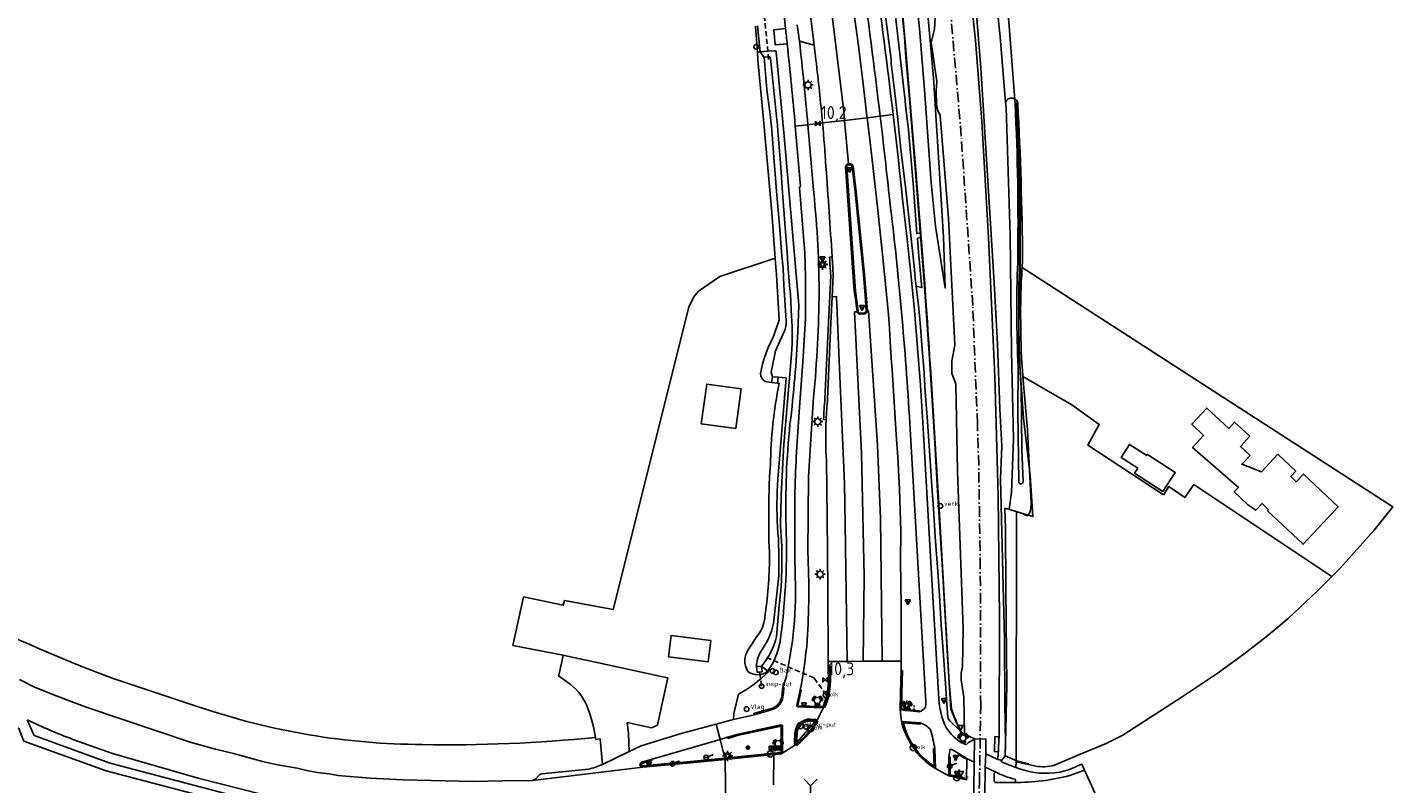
# Model space of a CAD drawing. Extents: x 165936 to 168490, y 440742 to 446306.
# Tile 28 of 78: x 168081 to 168345, y 442019 to 442165. Entities that reach past the tile are written whole.
import ezdxf

# ---------------------------------------------------------------- set-up
doc = ezdxf.new("R2010")
doc.units = 0
doc.header["$LTSCALE"] = 4
for name, pattern in [('SCHRIKH', [100, 100, 0]), ('SPOOR', [0.8, 0.5, -0.15, 0, -0.15]), ('STIPPELFIJN', [0.375, 0.25, -0.125])]:
    doc.linetypes.add(name, pattern=pattern)
doc.layers.get('0').update_dxf_attribs({"linetype": 'CONTINUOUS'})
for name, color, linetype in [('G_BTD', 3, 'CONTINUOUS'), ('G_KWDUPM1', 11, 'ByLayer'), ('G_OTD', 32, 'CONTINUOUS'), ('G_OWG', 6, 'CONTINUOUS'), ('G_OWT', 6, 'CONTINUOUS'), ('G_WGD', 7, 'CONTINUOUS'), ('G_WGI', 1, 'CONTINUOUS'), ('G_WTD', 5, 'CONTINUOUS'), ('LKWDUP', 5, 'CONTINUOUS'), ('LSHD', 3, 'CONTINUOUS'), ('LSHDUP', 1, 'CONTINUOUS'), ('LSPR', 7, 'CONTINUOUS'), ('LWGI', 7, 'CONTINUOUS'), ('PPALHM', 10, 'CONTINUOUS'), ('PVGO', 102, 'CONTINUOUS')]:
    doc.layers.add(name, color=color, linetype=linetype)
for name, color, linetype, true_color in [('PBAK', 7, 'CONTINUOUS', 0xbd2877), ('PBRD', 7, 'CONTINUOUS', 0xbd2877), ('PPAL', 7, 'CONTINUOUS', 0xbd2877), ('PPUT', 7, 'CONTINUOUS', 0xbd2877)]:
    doc.layers.add(name, color=color, linetype=linetype, true_color=true_color)
doc.styles.add('ISO', font='ISO')
doc.styles.get("Standard").update_dxf_attribs({"font": 'ISO'})

# ---------------------------------------------------------------- blocks, each defined once
blk = doc.blocks.new('lichtmast')
at = {"color": 0}
for p, q in [((-0.6, 0), (-1, 0)), ((-0.71, 0.71), (-0.42, 0.42)), ((0, 0.6), (0, 1)), ((0.42, 0.42), (0.71, 0.71)), ((0.6, 0), (1, 0)), ((-0.42, -0.42), (-0.71, -0.71)), ((0, -0.6), (0, -1)), ((0.42, -0.42), (0.71, -0.71))]:
    blk.add_line(p, q, dxfattribs=at)
blk.add_circle((0, 0), 0.6, dxfattribs=at)
blk = doc.blocks.new('verkeersbord-pl')
at = {"linetype": 'Continuous'}
blk.add_circle((0, 0), 0.03, dxfattribs=at)
blk = doc.blocks.new('verkeersbord')
at = {"color": 0}
for p, q in [((0.5, 0.32), (-0.5, 0.32)), ((-0.5, 0.32), (0, -0.6)), ((0, -0.6), (0.5, 0.32))]:
    blk.add_line(p, q, dxfattribs=at)
blk = doc.blocks.new('drukknoppaal')
at = {"linetype": 'ByBlock', "lineweight": -2}
h = blk.add_hatch(color=0, dxfattribs=at)
h.dxf.hatch_style = 1
h.paths.add_polyline_path([(0.15, 0.8), (-0.15, 0.8), (-0.15, -0.1), (0, -0.1, -0.414214), (-0.1, 0, -1), (0.1, 0, -0.414214), (0, -0.1), (0.15, -0.1)])
h.paths.add_polyline_path([(-0.1, 0.3, -1), (0.1, 0.3, -1)], flags=16)
at = {"linetype": 'ByBlock', "lineweight": -2, "true_color": 0x681648}
h = blk.add_hatch(color=219, dxfattribs=at)
h.dxf.hatch_style = 1
h.paths.add_polyline_path([(0.1, 0, 1), (-0.1, 0, 1)])
at = {"color": 0, "linetype": 'ByBlock', "lineweight": -2}
blk.add_attdef('DRUKKNOPPAAL', (0.5, 0.35), '', height=0.5, dxfattribs=at)
blk = doc.blocks.new('verklikker')
at = {"color": 0}
blk.add_circle((0, 0), 0.45, dxfattribs=at)
at = {"color": 0, "style": 'ISO'}
blk.add_attdef('VERKLIKKER', (0.7, 0), '', height=0.9, dxfattribs=at)
blk = doc.blocks.new('strooikist')
at = {"color": 0}
blk.add_circle((0, 0), 0.45, dxfattribs=at)
at = {"color": 0, "style": 'ISO'}
blk.add_attdef('STROOIKIST', (0.7, 0), '', height=0.9, dxfattribs=at)
blk = doc.blocks.new('kolk')
at = {"color": 0}
blk.add_circle((0, 0), 0.6, dxfattribs=at)
at = {"color": 0, "linetype": 'Continuous', "style": 'ISO'}
blk.add_attdef('KOLK', (-0.04, -0.26), '', height=0.8, dxfattribs=at)
blk = doc.blocks.new('klok')
at = {"color": 0}
blk.add_circle((0, 0), 0.45, dxfattribs=at)
at = {"style": 'ISO'}
blk.add_attdef('KLOK', (0.7, 0), '', height=0.9, dxfattribs=at)
blk = doc.blocks.new('verkeerslicht')
at = {"color": 0, "linetype": 'Continuous'}
for p, q in [((-1, 0), (-0.6, 0)), ((-0.3, 0.52), (-0.5, 0.86)), ((0.3, 0.52), (0.5, 0.86)), ((0.6, 0), (1, 0)), ((-0.3, -0.52), (-0.5, -0.86)), ((0.3, -0.52), (0.5, -0.86))]:
    blk.add_line(p, q, dxfattribs=at)
at = {"color": 0}
blk.add_circle((0, 0), 0.6, dxfattribs=at)
at = {"color": 0, "linetype": 'Continuous'}
for radius, start, end in [(0.996, 119.9985, 179.9935), (0.897, 119.9989, 179.9928), (0.797, 119.9994, 179.9919), (0.697, 120, 179.9907), (0.697, 0.0093, 60), (0.797, 0.0081, 60.0006), (0.897, 0.0072, 60.0011), (0.996, 0.0065, 60.0015), (0.996, 240.0015, 299.9985), (0.897, 240.0011, 299.9989), (0.797, 240.0006, 299.9994), (0.697, 240, 300)]:
    blk.add_arc((0, 0), radius, start, end, dxfattribs=at)
blk = doc.blocks.new('kilometerpaal')
at = {"color": 0}
for p, q in [((-0.44, 0.44), (0.44, -0.44)), ((-0.44, -0.44), (-0.44, 0.44)), ((0.44, 0.44), (-0.44, -0.44)), ((0.44, -0.44), (0.44, 0.44))]:
    blk.add_line(p, q, dxfattribs=at)
at = {"color": 0, "style": 'ISO'}
blk.add_attdef('KILOMETERPAAL', (0.59, 0.87), '', height=2.5, dxfattribs=at)
blk = doc.blocks.new('vlaggenmast')
at = {"color": 0}
blk.add_circle((0, 0), 0.45, dxfattribs=at)
at = {"color": 0, "style": 'ISO'}
blk.add_attdef('VLAGGENMAST', (0.7, 0), '', height=0.9, dxfattribs=at)
blk = doc.blocks.new('verkeersteller')
at = {"color": 0}
blk.add_circle((0, 0), 0.45, dxfattribs=at)
blk = doc.blocks.new('aanduidingsbord')
at = {"color": 0}
for p, q in [((-0.81, -0.33), (0, 0)), ((-1.45, -0.5), (-1.01, -0.5))]:
    blk.add_line(p, q, dxfattribs=at)
blk.add_circle((-1.23, -0.5), 0.45, dxfattribs=at)
blk = doc.blocks.new('boom')
at = {"color": 0}
for radius in [0.315, 0.225, 0.135]:
    blk.add_circle((0, 0), radius, dxfattribs=at)
blk = doc.blocks.new('plaatsnaam')
at = {"color": 0}
blk.add_line((-0.69, 0), (0.69, 0), dxfattribs=at)
for points in [[(-1.05, 0.35), (1.05, 0.35), (1.05, -0.35), (-1.05, -0.35)], [(-0.99, 0.29), (0.99, 0.29), (0.99, -0.29), (-0.99, -0.29)]]:
    blk.add_lwpolyline(points, close=True, dxfattribs=at)
blk = doc.blocks.new('wegwijzer')
at = {"color": 0}
for q in [(-0.424, 1.424), (0.424, 1.424), (0, 0)]:
    blk.add_line((0, 1), q, dxfattribs=at)

msp = doc.modelspace()

# ---------------------------------------------------------------- linework, layer by layer
at = {"layer": 'G_BTD', "linetype": 'Continuous', "transparency": 33554687}
for points in [[(168270.153, 442150.139), (168269.08, 442162.804), (168266.066, 442191.667), (168263.412, 442215.879), (168257.686, 442261.046), (168254.752, 442280.664), (168252.853, 442290.778), (168250.754, 442301.184), (168249.481, 442307.501), (168246.593, 442321.82), (168241.459, 442345.648), (168240.605, 442348.579), (168235.472, 442367.729), (168229.517, 442390.231), (168221.349, 442418.432)], [(168255.114, 442167.789), (168256.227, 442154.889), (168258.203, 442124.188), (168258.503, 442114.282), (168256.606, 442126.262), (168255.78, 442134.591), (168254.507, 442152.545), (168253.561, 442164.352), (168251.905, 442179.985)], [(168264.502, 442167.913), (168265.353, 442156.786)], [(168221.928, 442164.879), (168222.27, 442159.865)], [(168265.353, 442156.786), (168267.98, 442115.331)], [(168225.689, 442120.086), (168215.033, 442116.54), (168210.932, 442113.693), (168209.991, 442112.631), (168209.026, 442110.628), (168194.454, 442052.241), (168185.045, 442053.979), (168184.78, 442053.086), (168177.157, 442054.654), (168175.106, 442045.315), (168184.784, 442043.439)], [(168267.98, 442115.331), (168268.587, 442103.459)], [(168268.587, 442103.459), (168269.017, 442090.983)], [(168269.017, 442090.983), (168269.399, 442083.761)], [(168269.399, 442083.761), (168269.153, 442077.437)], [(168269.153, 442077.437), (168269.973, 442046.415)], [(168270.874, 442071.531), (168270.023, 442071.788), (168270.159, 442067.838), (168270.184, 442056.1), (168270.417, 442037.569), (168270.145, 442026.413)], [(168272.261, 442071.138), (168272.173, 442022.806)], [(168280.031, 442022.354), (168283.993, 442024.053), (168289.571, 442026.362), (168292.781, 442028.002), (168298.053, 442031.355), (168304.212, 442035.36), (168310.999, 442039.864), (168316.094, 442043.617), (168320.446, 442046.982), (168324.678, 442050.525), (168330.263, 442055.786), (168333.124, 442058.639)], [(168269.973, 442046.415), (168269.999, 442034.196)], [(168269.999, 442034.196), (168270.145, 442026.413)], [(168269.221, 442023.127), (168269.371, 442023.091), (168270.086, 442023.993), (168270.145, 442026.413)], [(168272.151, 442021.734), (168272.173, 442022.806)], [(168272.173, 442022.806), (168276.329, 442021.958)]]:
    msp.add_lwpolyline(points, dxfattribs=at)
msp.add_lwpolyline([(168280.031, 442022.354, -0.1263023), (168276.329, 442021.958)], format="xyb", dxfattribs=at)
at = {"layer": 'G_KWDUPM1', "transparency": 33554687}
for points in [[(168224.974, 442096.066), (168225.164, 442097.161)], [(168226.123, 442095.932), (168226.277, 442097.081)], [(168223.07, 442041.319), (168223.172, 442040.207), (168222.723, 442040.166), (168222.225, 442040.121), (168222.131, 442041.226)]]:
    msp.add_lwpolyline(points, dxfattribs=at)
at = {"layer": 'G_OTD', "linetype": 'Continuous', "transparency": 33554687}
for points in [[(168333.124, 442058.639), (168334.691, 442060.202), (168341.248, 442067.521), (168344.833, 442072.073), (168273.343, 442118.272)], [(168333.124, 442058.639), (168306.495, 442076.372), (168304.71, 442073.842), (168301.66, 442075.975), (168300.594, 442074.387), (168286.044, 442083.961), (168288.201, 442087.979), (168282.945, 442091.774), (168273.504, 442097.209)], [(168218.088, 442087.153), (168211.436, 442088.064), (168212.489, 442095.749), (168219.141, 442094.837), (168218.088, 442087.153)], [(168322.683, 442082.201), (168326.142, 442078.926), (168325.168, 442077.897), (168326.106, 442077.009), (168326.218, 442076.903), (168327.622, 442078.386), (168334.336, 442072.031), (168327.541, 442064.839), (168320.702, 442071.3), (168320.899, 442071.508), (168319.634, 442072.706), (168318.425, 442071.41), (168316.885, 442072.462), (168314.253, 442074.954), (168315.071, 442075.818), (168306.234, 442083.508), (168308.347, 442085.83), (168306.064, 442088.047), (168308.967, 442091.13), (168313.229, 442087.161), (168314.345, 442088.419), (168317.26, 442085.676), (168315.466, 442083.722), (168317.308, 442081.975), (168315.727, 442080.304), (168319.493, 442078.832), (168322.683, 442082.201)], [(168295.651, 442079.495), (168292.422, 442081.588), (168294.051, 442084.101), (168297.383, 442081.942), (168297.526, 442082.162), (168302.848, 442078.713), (168300.46, 442075.029), (168295.035, 442078.545), (168295.651, 442079.495)], [(168213.277, 442046.23), (168212.762, 442042.11), (168205.102, 442043.067), (168205.617, 442047.187), (168213.277, 442046.23)], [(168184.784, 442043.439), (168184.648, 442042.796), (168184.013, 442039.793), (168183.932, 442039.408), (168186.182, 442037.807)], [(168184.784, 442043.439), (168186.227, 442043.124), (168191.603, 442041.951), (168204.009, 442039.244), (168205.004, 442039.027), (168204.047, 442034.642), (168203.479, 442032.039), (168202.972, 442029.936), (168201.871, 442029.371), (168197.164, 442030.404), (168197.397, 442028.324), (168197.513, 442024.83)]]:
    msp.add_lwpolyline(points, dxfattribs=at)
for points in [[(168189.626, 442032.966, 0.1442267), (168186.182, 442037.807)], [(168191.033, 442027.555, 0.0478499), (168189.626, 442032.966)]]:
    msp.add_lwpolyline(points, format="xyb", dxfattribs=at)
at = {"layer": 'G_OWG', "linetype": 'Continuous', "transparency": 33554687}
for points in [[(168245.821, 442176.134), (168246.11, 442173.809), (168246.609, 442169.815), (168247.431, 442163.359), (168248.051, 442158.41), (168248.101, 442157.608), (168248.775, 442152.007), (168249.306, 442147.436), (168249.957, 442141.111), (168250.911, 442133.249), (168252.548, 442118.535), (168252.806, 442115.6), (168252.877, 442114.672)], [(168253.771, 442124.918), (168253.703, 442124.909), (168253.022, 442124.826), (168252.35, 442134.48), (168251.401, 442144.843), (168250.908, 442149.037), (168250.825, 442149.59), (168250.803, 442150.467), (168249.793, 442158.906), (168248.89, 442166.766)], [(168250.331, 442166.769), (168250.834, 442161.069), (168251.301, 442155.366), (168252.073, 442146.219), (168252.447, 442141.644), (168252.813, 442137.069), (168253.519, 442127.916), (168253.646, 442126.417), (168253.771, 442124.918)], [(168222.806, 442159.902), (168222.298, 442164.906)], [(168227.708, 442164.399), (168225.44, 442164.152), (168225.723, 442161.241), (168228.027, 442161.427)], [(168245.961, 442147.481), (168243.438, 442147.182)], [(168234.836, 442146.163), (168232.027, 442145.831)], [(168253.848, 442123.983), (168253.786, 442123.975), (168253.143, 442123.896), (168253.358, 442121.212), (168253.913, 442114.989), (168253.994, 442114.386), (168252.877, 442114.672)], [(168253.771, 442124.918), (168253.81, 442124.451), (168253.848, 442123.983)], [(168236.686, 442120.307), (168236.187, 442120.276)], [(168235.315, 442092.914), (168235.968, 442107.549), (168236.413, 442116.691)], [(168261.4, 442028.783), (168259.457, 442030.71), (168259.207, 442030.998), (168259.085, 442031.194), (168259.026, 442031.422), (168258.83, 442034.053), (168258.621, 442036.976), (168258.383, 442040.643), (168258.046, 442045.075), (168257.743, 442049.286), (168257.376, 442054.959), (168257.067, 442059.566), (168256.595, 442066.242), (168256.223, 442071.734), (168255.927, 442076.048), (168255.477, 442082.875), (168255.07, 442088.508), (168254.653, 442094.355), (168254.354, 442098.827), (168254.054, 442102.461), (168253.733, 442106.782), (168253.418, 442110.368), (168252.877, 442114.672)], [(168255.703, 442097.98), (168257.412, 442070.505), (168259.286, 442038.054), (168259.722, 442033.052)], [(168235.536, 442088.883), (168235.037, 442088.904)], [(168224.384, 442040.198), (168224.3, 442040.304)], [(168114.594, 442033.406), (168097.993, 442038.947)], [(168217.659, 442030.987), (168217.732, 442032.157), (168218.643, 442035.892)], [(168261.4, 442028.783), (168261.549, 442028.635), (168261.856, 442028.33), (168262.212, 442028.16)], [(168191.033, 442027.555), (168191.096, 442027.143), (168191.955, 442027.267), (168192.376, 442022.289)], [(168215.074, 442027.16), (168215.987, 442023.543)], [(168215.987, 442023.543), (168216.049, 442023.298)]]:
    msp.add_lwpolyline(points, dxfattribs=at)
for points in [[(168253.848, 442123.983, -0.0052665), (168255.703, 442097.98)], [(168236.187, 442120.276, -0.0005382), (168236.413, 442116.691)], [(168235.037, 442088.904, -0.0129744), (168235.315, 442092.914)], [(168097.993, 442038.947, -0.0332302), (168066.318, 442053.007)], [(168218.643, 442035.892, 0.0669695), (168224.384, 442040.198)], [(168157.633, 442026.165, -0.081036), (168114.594, 442033.406)], [(168259.722, 442033.052, 0.0155446), (168261.4, 442028.783)], [(168191.033, 442027.555, -0.0305932), (168157.633, 442026.165)]]:
    msp.add_lwpolyline(points, format="xyb", dxfattribs=at)
at = {"layer": 'G_OWT', "linetype": 'Continuous', "transparency": 33554687}
for points in [[(168222.806, 442159.902), (168222.27, 442159.865)], [(168222.27, 442159.865), (168222.376, 442158.307), (168223.468, 442146.858), (168225.058, 442128.876), (168225.689, 442120.086)], [(168222.806, 442159.902), (168224.288, 442160.024), (168225.488, 442160.122), (168225.663, 442160.117), (168225.836, 442160.036), (168225.905, 442159.859), (168227.287, 442144.978), (168227.419, 442143.598), (168230.253, 442110.977), (168230.073, 442105.865)], [(168222.806, 442159.902), (168223.571, 442158.831)], [(168272.515, 442149.981), (168272.456, 442150.187), (168272.363, 442150.38), (168272.237, 442150.553), (168272.083, 442150.702), (168271.905, 442150.821), (168271.709, 442150.908), (168271.501, 442150.959), (168271.395, 442150.971), (168271.287, 442150.973), (168271.074, 442150.95), (168270.869, 442150.89), (168270.677, 442150.795), (168270.504, 442150.668), (168270.357, 442150.513), (168270.238, 442150.334), (168270.153, 442150.139)], [(168270.153, 442150.139), (168270.235, 442149.175), (168271.051, 442124.433), (168271.286, 442102.098)], [(168225.689, 442120.086), (168225.844, 442118.251), (168225.928, 442116.947), (168225.935, 442116.842), (168226.502, 442108.128), (168226.505, 442108.076), (168225.319, 442104.828)], [(168273.343, 442118.272), (168273.446, 442119.708)], [(168271.286, 442102.098), (168271.653, 442085.123), (168271.289, 442074.906), (168270.874, 442071.531)], [(168273.504, 442097.209), (168274.372, 442086.904), (168275.11, 442072.7), (168275.041, 442071.811), (168274.887, 442071.176), (168274.624, 442070.611), (168274.372, 442070.352)], [(168224.974, 442096.066), (168223.77, 442096.264)], [(168226.123, 442095.932), (168225.576, 442095.996), (168224.974, 442096.066)], [(168226.486, 442095.906), (168226.123, 442095.932)], [(168270.874, 442071.531), (168271.571, 442071.345), (168272.261, 442071.138)], [(168274.372, 442070.352), (168273.326, 442070.771), (168272.261, 442071.138)], [(168220.582, 442044.563), (168222.289, 442047.187)], [(168224.3, 442040.304), (168223.07, 442041.319)]]:
    msp.add_lwpolyline(points, dxfattribs=at)
for points in [[(168273.446, 442119.708, 0.0101365), (168272.515, 442149.981)], [(168273.343, 442118.272, 0.0210331), (168273.074, 442107.195)], [(168228.557, 442088.07, 0.020232), (168230.073, 442105.865)], [(168273.504, 442097.209, -0.0206251), (168273.074, 442107.195)], [(168222.85, 442097.797, -0.0730006), (168225.319, 442104.828)], [(168223.77, 442096.264, -0.2391368), (168222.85, 442097.797)], [(168224.787, 442080.126, -0.0473355), (168226.486, 442095.906)], [(168227.815, 442068.251, -0.032395), (168228.557, 442088.07)], [(168224.496, 442070.239, -0.0237688), (168224.787, 442080.126)], [(168224.631, 442062.393, -0.019499), (168224.496, 442070.239)], [(168226.874, 442047.72, 0.0384316), (168227.815, 442068.251)], [(168223.683, 442050.618, 0.0339757), (168224.631, 442062.393)], [(168222.289, 442047.187, 0.1539394), (168223.683, 442050.618)], [(168224.3, 442040.304, 0.1265013), (168226.874, 442047.72)], [(168220.393, 442040.332, -0.2937784), (168220.582, 442044.563)], [(168224.3, 442040.304, -0.3465562), (168220.393, 442040.332)]]:
    msp.add_lwpolyline(points, format="xyb", dxfattribs=at)
at = {"layer": 'G_WGD', "linetype": 'Continuous', "transparency": 33554687}
for points in [[(168268.684, 442023.254), (168268.944, 442027.845), (168268.985, 442050.743), (168268.734, 442074.176), (168268.059, 442097.309), (168266.856, 442123.976), (168265.595, 442146.442), (168264.363, 442162.117), (168262.544, 442179.075), (168261.629, 442188.481), (168261.35, 442193.471), (168260.298, 442200.549), (168257.439, 442224.165), (168250.716, 442267.933), (168248.174, 442282.479), (168243.581, 442302.131), (168240.705, 442316.681), (168235.737, 442339.786), (168232.487, 442352.999), (168227.044, 442374.003), (168221.746, 442392.94), (168215.983, 442411.847)], [(168234.456, 442210.6), (168234.484, 442210.437), (168236.919, 442195.028), (168238.037, 442187.575), (168238.489, 442184.458), (168238.796, 442182.271), (168239.697, 442175.938), (168240.702, 442168.95), (168241.755, 442161.061), (168242.532, 442154.781), (168243.383, 442147.623), (168243.438, 442147.182)], [(168239.104, 442146.669), (168238.946, 442148.381), (168236.849, 442165.844), (168234.951, 442182.449), (168232.488, 442198.395), (168230.575, 442210.118)], [(168232.611, 442166.382), (168233.2, 442161.18)], [(168262.212, 442028.16), (168262.124, 442035.316), (168261.584, 442038.674), (168261.573, 442039.966), (168261.87, 442041.212), (168261.948, 442048.528), (168260.903, 442078.944), (168260.584, 442095.773), (168259.808, 442097.814), (168259.811, 442100.15), (168260.342, 442103.269), (168259.167, 442127.709), (168257.505, 442147.58), (168256.993, 442148.732), (168256.851, 442149.767), (168256.745, 442152.424), (168256.905, 442154.192), (168255.799, 442161.733), (168256.466, 442164.308), (168256.604, 442167.524)], [(168230.387, 442161.974), (168229.97, 442165.099)], [(168233.2, 442161.18), (168230.387, 442161.974)], [(168233.2, 442161.18), (168233.555, 442158.347)], [(168239.104, 442146.669), (168243.438, 442147.182)], [(168243.438, 442147.182), (168244.044, 442142.398), (168244.611, 442137.376), (168245.483, 442129.342), (168246.445, 442120.179), (168247.538, 442109.175), (168247.759, 442106.458), (168247.972, 442102.799), (168248.172, 442099.931), (168248.251, 442098.595), (168249.054, 442086.047), (168249.334, 442081.648), (168249.705, 442075.486), (168249.932, 442067.336), (168249.912, 442061.72), (168250.002, 442052.88), (168249.998, 442047.991), (168249.998, 442042.285)], [(168245.961, 442147.481), (168248.467, 442147.778)], [(168248.467, 442147.778), (168248.786, 442145.061), (168249.098, 442142.343), (168249.405, 442139.625), (168249.706, 442136.906), (168250.001, 442134.186), (168250.29, 442131.466)], [(168229.587, 442145.542), (168232.027, 442145.831)], [(168234.836, 442146.163), (168239.104, 442146.669)], [(168239.879, 442138.267), (168239.104, 442146.669)], [(168241.49, 442109.699), (168241.106, 442112.676), (168240.948, 442113.681), (168239.278, 442137.728), (168239.432, 442138.116), (168239.73, 442138.251), (168239.879, 442138.267)], [(168239.879, 442138.267), (168240.188, 442138.301), (168240.565, 442138.174), (168240.748, 442137.819)], [(168240.748, 442137.819), (168241.34, 442132.845), (168242.95, 442116.903), (168243.277, 442112.896), (168243.505, 442109.878)], [(168230.568, 442133.944), (168230.417, 442133.737)], [(168250.29, 442131.466), (168251.125, 442124.299), (168251.885, 442117.124), (168252.569, 442109.941), (168253.177, 442102.751), (168253.71, 442095.555), (168254.167, 442088.354)], [(168236.714, 442112.598), (168236.914, 442116.694)], [(168235.814, 442092.879), (168236.467, 442107.525), (168236.714, 442112.598)], [(168236.714, 442112.598), (168237.543, 442112.647), (168238.062, 442100.256), (168239.049, 442076.564), (168239.195, 442068.823)], [(168231.549, 442108.47), (168231.075, 442100.967), (168230.424, 442091.287)], [(168242.686, 442042.246), (168242.867, 442058.599), (168242.33, 442082.418), (168241.037, 442109.674), (168241.49, 442109.699)], [(168241.49, 442109.699), (168241.558, 442109.584)], [(168241.558, 442109.584), (168241.613, 442109.5), (168241.663, 442109.436), (168241.714, 442109.386), (168241.775, 442109.346), (168241.851, 442109.309), (168241.949, 442109.27), (168242.077, 442109.224), (168243.038, 442109.311), (168243.143, 442109.365), (168243.224, 442109.411), (168243.286, 442109.455), (168243.335, 442109.503), (168243.376, 442109.563), (168243.414, 442109.641), (168243.455, 442109.744), (168243.505, 442109.878)], [(168246.342, 442042.266), (168246.045, 442069.796), (168245.463, 442083.949), (168244.049, 442105.088), (168243.715, 442109.873), (168243.505, 442109.878)], [(168232.013, 442063.183), (168232.142, 442077.921), (168233.128, 442093.25)], [(168251.672, 442088.24), (168253.291, 442060.242), (168254.773, 442034.39)], [(168254.167, 442088.354), (168255.795, 442060.227), (168257.255, 442034.969)], [(168235.601, 442080.953), (168235.729, 442070.006), (168235.856, 442056.14), (168235.948, 442042.209)], [(168064.78, 442040.666), (168059.101, 442039.982), (168048.336, 442048.667), (168043.515, 442053.2), (168019.18, 442075.871), (168017.888, 442074.49), (168047.16, 442047.113), (168058.652, 442037.995), (168064.678, 442038.677), (168067.082, 442037.101), (168066.894, 442036.857), (168071.723, 442033.93), (168078.268, 442030.02), (168079.896, 442029.18), (168079.839, 442029.08), (168080.735, 442026.83), (168096.665, 442021.113), (168132.135, 442011.775), (168137.537, 442010.577), (168171.335, 442009.194), (168171.344, 442009.059), (168172.936, 442008.94)], [(168239.56, 442042.229), (168239.195, 442068.823)], [(168229.544, 442060.345), (168229.62, 442055.216)], [(168228.867, 442044.94), (168228.187, 442041.179), (168227.809, 442039.092), (168227.175, 442037.223)], [(168235.948, 442042.209), (168239.56, 442042.229)], [(168235.948, 442042.209), (168235.954, 442041.277)], [(168239.56, 442042.229), (168242.686, 442042.246)], [(168242.686, 442042.246), (168246.342, 442042.266)], [(168246.342, 442042.266), (168249.998, 442042.285)], [(168249.998, 442042.285), (168249.998, 442040.501)], [(168236.162, 442038.258), (168236.155, 442041.278), (168235.954, 442041.277)], [(168249.836, 442032.916), (168249.91, 442036.134), (168249.998, 442040.501)], [(168178.858, 442019.251), (168173.082, 442019.137), (168167.436, 442019.022), (168153.931, 442019.355), (168147.594, 442019.693), (168141.32, 442020.218), (168139.636, 442020.488), (168137.355, 442020.752), (168135.321, 442021.127), (168133.464, 442021.591), (168129.666, 442022.262), (168126.801, 442022.892), (168121.223, 442024.404), (168117.758, 442025.301), (168112.839, 442026.631), (168092.768, 442033.35), (168087.181, 442035.497), (168082.826, 442037.26), (168079.951, 442038.746)], [(168227.175, 442037.223), (168227.389, 442037.137), (168227.323, 442036.153), (168227.207, 442035.315)], [(168229.883, 442033.778), (168230.533, 442036.68)], [(168257.255, 442034.969), (168257.34, 442034.117), (168257.47, 442033.27), (168257.645, 442032.431), (168257.864, 442031.603), (168258.127, 442030.787), (168258.432, 442029.987)], [(168217.659, 442030.987), (168221.649, 442031.927)], [(168225.301, 442032.969), (168224.552, 442032.759), (168221.649, 442031.927)], [(168234.822, 442033.279), (168230.085, 442033.446)], [(168235.118, 442033.433), (168233.786, 442030.847), (168233.705, 442030.69)], [(168253.454, 442032.459), (168249.969, 442032.846), (168249.836, 442032.916)], [(168249.836, 442032.916), (168250.065, 442030.644)], [(168185.152, 442012.548), (168185.096, 442010.144), (168182.327, 442010.273), (168141.673, 442011.927), (168137.736, 442012.107), (168132.494, 442013.332), (168097.437, 442022.568), (168090.171, 442025.212), (168082.721, 442027.88), (168081.426, 442030.952)], [(168197.513, 442024.83), (168199.861, 442025.915), (168207.559, 442028.269), (168214.331, 442030.104)], [(168214.331, 442030.104), (168217.126, 442030.861), (168217.659, 442030.987)], [(168214.331, 442030.104), (168215.074, 442027.16)], [(168216.525, 442027.584), (168217.463, 442027.873), (168218.276, 442028.123), (168226.824, 442029.995)], [(168227.131, 442029.687), (168227.102, 442024.667)], [(168233.539, 442030.828), (168232.484, 442030.913)], [(168250.065, 442030.644), (168253.67, 442030.332)], [(168258.432, 442029.987), (168258.781, 442029.355), (168259.185, 442028.756), (168259.641, 442028.195), (168260.144, 442027.677), (168260.691, 442027.205), (168261.278, 442026.784), (168261.899, 442026.416), (168262.551, 442026.104)], [(168090.236, 442027.169), (168097.883, 442024.412), (168114.398, 442019.685), (168130.843, 442015.522), (168136.748, 442014.266), (168138.693, 442013.979), (168143.388, 442013.337), (168146.539, 442013.213), (168173.676, 442012.667), (168185.152, 442012.548)], [(168201.957, 442023.329), (168215.074, 442027.16)], [(168215.074, 442027.16), (168216.525, 442027.584)], [(168229.755, 442026.225), (168229.608, 442026.132), (168226.984, 442024.465)], [(168229.67, 442028.446), (168229.594, 442026.408)], [(168262.212, 442028.16), (168264.133, 442027.243)], [(168262.551, 442026.104), (168262.981, 442026.581), (168264.133, 442027.192)], [(168264.133, 442027.192), (168264.113, 442022.777)], [(168264.133, 442027.192), (168264.133, 442027.243)], [(168264.133, 442027.243), (168266.373, 442027.206), (168266.323, 442024.391)], [(168197.513, 442024.83), (168192.376, 442022.289)], [(168200.007, 442022.768), (168201.957, 442023.329)], [(168200.14, 442021.783), (168210.089, 442022.697), (168216.049, 442023.298)], [(168216.049, 442023.298), (168217.206, 442023.415), (168225.446, 442024.246)], [(168216.049, 442023.298), (168216.265, 442008.826)], [(168225.38, 442018.359), (168225.446, 442024.246)], [(168225.446, 442024.246), (168226.767, 442024.379)], [(168256.504, 442025.4), (168256.648, 442021.549)], [(168259.192, 442023.703), (168259.182, 442020.128)], [(168262.653, 442023.471), (168259.923, 442025.155), (168259.476, 442025.3), (168259.192, 442023.703)], [(168262.653, 442023.471), (168262.62, 442019.389), (168262.308, 442019.389)], [(168264.113, 442022.777), (168262.653, 442023.471)], [(168266.242, 442021.822), (168266.323, 442024.391)], [(168266.323, 442024.391), (168268.684, 442023.254)], [(168200.14, 442021.783), (168178.858, 442019.251)], [(168189.661, 442021.392), (168180.701, 442020.506)], [(168259.182, 442020.128), (168256.648, 442021.549)], [(168264.113, 442022.777), (168264.006, 442017.574), (168263.874, 442012.372), (168263.717, 442007.17), (168263.534, 442001.969)], [(168266.242, 442021.822), (168266.148, 442016.122), (168266.036, 442011.72), (168265.851, 442005.934), (168265.758, 442003.294)], [(168268.361, 442020.806), (168268.12, 442020.921), (168266.242, 442021.822)], [(168268.361, 442020.806), (168268.32, 442020.813), (168268.277, 442020.814), (168268.233, 442020.811), (168268.189, 442020.802), (168268.146, 442020.787), (168268.106, 442020.767), (168268.068, 442020.743), (168268.035, 442020.714), (168268.006, 442020.683), (168267.981, 442020.649)], [(168271.986, 442019.478), (168271.61, 442019.567), (168271.236, 442019.666), (168270.864, 442019.775), (168270.495, 442019.894), (168270.13, 442020.022), (168269.767, 442020.161), (168269.409, 442020.308), (168269.055, 442020.465), (168268.706, 442020.631), (168268.361, 442020.806)], [(168269.221, 442023.127), (168268.684, 442023.254)], [(168269.221, 442023.127), (168269.265, 442023.018), (168269.473, 442022.758), (168270.985, 442022.155), (168272.151, 442021.734)], [(168272.833, 442021.488), (168272.151, 442021.734)], [(168282.485, 442021.342), (168281.553, 442021.073), (168280.597, 442020.864), (168279.624, 442020.717), (168278.638, 442020.634), (168277.647, 442020.616), (168276.657, 442020.664), (168275.674, 442020.777), (168274.705, 442020.953), (168273.756, 442021.191), (168272.833, 442021.488)], [(168285.376, 442021.243), (168284.862, 442022.375), (168282.485, 442021.342)], [(168285.376, 442021.243), (168283.957, 442020.691), (168282.527, 442020.17)], [(168287.385, 442016.827), (168286.459, 442018.857), (168285.376, 442021.243)], [(168179.541, 442019.576), (168180.025, 442020.116)], [(168259.182, 442020.128), (168262.308, 442019.389)], [(168267.981, 442020.649), (168267.949, 442019.183)], [(168267.949, 442019.183), (168267.952, 442019.13), (168267.965, 442019.075), (168267.988, 442019.02), (168268.022, 442018.969), (168268.067, 442018.924), (168268.118, 442018.889), (168268.175, 442018.864), (168268.233, 442018.851), (168268.289, 442018.848), (168268.342, 442018.854)], [(168268.342, 442018.854), (168271.79, 442018.84)], [(168271.79, 442018.84), (168271.854, 442018.869), (168271.918, 442018.908), (168271.927, 442018.917), (168271.976, 442018.962), (168272.025, 442019.029), (168272.059, 442019.108), (168272.075, 442019.191), (168272.074, 442019.275), (168272.056, 442019.353), (168272.025, 442019.421), (168271.986, 442019.478)]]:
    msp.add_lwpolyline(points, dxfattribs=at)
for points in [[(168227.708, 442164.399, 0.0051132), (168225.236, 442185.138)], [(168242.306, 442175.637, -0.0051461), (168245.961, 442147.481)], [(168244.798, 442175.994, -0.0057017), (168248.467, 442147.778)], [(168227.708, 442164.399, -0.0009979), (168228.027, 442161.427)], [(168229.587, 442145.542, 0.0039086), (168228.027, 442161.427)], [(168232.027, 442145.831, 0.005329), (168230.387, 442161.974)], [(168233.555, 442158.347, -0.0076349), (168234.836, 442146.163)], [(168245.961, 442147.481, -0.0029989), (168247.816, 442131.125)], [(168229.587, 442145.542, -0.0028396), (168230.568, 442133.944)], [(168232.027, 442145.831, -0.0039683), (168233.008, 442133.985)], [(168234.836, 442146.163, -0.005218), (168235.506, 442137.723)], [(168235.506, 442137.723, -0.0019511), (168236.686, 442120.307)], [(168234.185, 442113.743, 0.0254423), (168233.008, 442133.985)], [(168230.417, 442133.737, 0.0037113), (168231.416, 442121.088)], [(168247.816, 442131.125, -0.015343), (168251.672, 442088.24)], [(168231.416, 442121.088, -0.0137107), (168231.549, 442108.47)], [(168236.686, 442120.307, -0.0005688), (168236.914, 442116.694)], [(168233.128, 442093.25, 0.0204445), (168234.185, 442113.743)], [(168235.814, 442092.879, 0.0130196), (168235.536, 442088.883)], [(168230.424, 442091.287, 0.0135474), (168229.543, 442076.007)], [(168235.536, 442088.883, 0.0258515), (168235.601, 442080.953)], [(168229.543, 442076.007, 0.0091304), (168229.544, 442060.345)], [(168231.9, 442046.272, 0.026196), (168232.013, 442063.183)], [(168229.62, 442055.216, -0.0314348), (168228.867, 442044.94)], [(168230.533, 442036.68, 0.0240692), (168231.9, 442046.272)], [(168236.162, 442038.258, -0.0928525), (168235.118, 442033.433)], [(168227.207, 442035.315, -0.2624771), (168225.301, 442032.969)], [(168254.773, 442034.39, -0.0715894), (168254.669, 442033.329)], [(168230.085, 442033.446, -0.4571872), (168229.883, 442033.778)], [(168235.118, 442033.433, -0.3109978), (168234.822, 442033.279)], [(168254.669, 442033.329, -0.1597045), (168253.454, 442032.459)], [(168090.236, 442027.169, -0.0269108), (168081.426, 442030.952)], [(168226.824, 442029.995, -0.4016241), (168227.131, 442029.687)], [(168232.484, 442030.913, 0.4031571), (168229.67, 442028.446)], [(168233.668, 442030.477, -0.0560287), (168229.991, 442026.283)], [(168233.705, 442030.69, 0.2692768), (168233.539, 442030.828)], [(168233.705, 442030.69, -0.2684816), (168233.668, 442030.477)], [(168250.065, 442030.644, 0.086365), (168252.139, 442025.851)], [(168253.67, 442030.332, -0.1514236), (168255.671, 442029.031)], [(168255.671, 442029.031, -0.0327553), (168256.504, 442025.4)], [(168229.755, 442026.225, -0.279044), (168229.594, 442026.408)], [(168229.991, 442026.283, -0.2794448), (168229.755, 442026.225)], [(168226.984, 442024.465, -0.1670565), (168226.767, 442024.379)], [(168226.984, 442024.465, 0.1686157), (168227.102, 442024.667)], [(168256.648, 442021.549, -0.1272291), (168252.139, 442025.851)], [(168192.376, 442022.289, -0.0291963), (168189.661, 442021.392)], [(168200.14, 442021.783, -0.9166268), (168200.007, 442022.768)], [(168179.541, 442019.576, -0.1330644), (168178.858, 442019.251)], [(168180.701, 442020.506, 0.174507), (168180.025, 442020.116)], [(168271.79, 442018.84, 0.0646253), (168282.527, 442020.17)]]:
    msp.add_lwpolyline(points, format="xyb", dxfattribs=at)
at = {"layer": 'G_WGI', "linetype": 'Continuous', "transparency": 33554687}
for points in [[(168240.525, 442137.751), (168241.112, 442132.818), (168242.721, 442116.88), (168243.048, 442112.877), (168243.272, 442109.911), (168243.238, 442109.82), (168243.21, 442109.751), (168243.183, 442109.697), (168243.154, 442109.656), (168243.119, 442109.622), (168243.073, 442109.59), (168243.012, 442109.556), (168242.934, 442109.516), (168242.154, 442109.441), (168242.052, 442109.478), (168241.973, 442109.508), (168241.913, 442109.538), (168241.865, 442109.57), (168241.823, 442109.609), (168241.784, 442109.66), (168241.741, 442109.726), (168241.688, 442109.813), (168241.334, 442112.705), (168241.177, 442113.697), (168239.511, 442137.692), (168239.612, 442137.945), (168239.791, 442138.026), (168240.163, 442138.067), (168240.403, 442137.986), (168240.525, 442137.751)], [(168241.49, 442109.699), (168241.491, 442109.694), (168241.558, 442109.584)], [(168235.954, 442041.277), (168235.962, 442038.261)], [(168253.454, 442032.459), (168253.482, 442032.704), (168250.089, 442033.083), (168250.16, 442036.127), (168250.247, 442040.45), (168249.998, 442040.501)], [(168227.175, 442037.223), (168227.057, 442036.131), (168226.96, 442035.353)], [(168230.533, 442036.68), (168230.728, 442036.636), (168230.075, 442033.722)], [(168221.649, 442031.927), (168221.58, 442032.167), (168224.483, 442032.999), (168225.221, 442033.206)], [(168234.839, 442033.479), (168230.11, 442033.645)], [(168216.525, 442027.584), (168216.599, 442027.345), (168217.448, 442027.606), (168218.34, 442027.881), (168226.837, 442029.742)], [(168226.881, 442029.684), (168226.852, 442024.699)], [(168232.468, 442030.663), (168233.439, 442030.585), (168229.847, 442026.49), (168229.92, 442028.431)], [(168253.67, 442030.332), (168253.648, 442030.083), (168250.394, 442030.365)], [(168268.876, 442027.676), (168268.081, 442027.699), (168267.997, 442024.79), (168268.792, 442024.767), (168268.876, 442027.676)], [(168201.957, 442023.329), (168202, 442023.182), (168200.608, 442022.68), (168200.068, 442022.525)], [(168215.987, 442023.543), (168210.065, 442022.946), (168200.124, 442022.033)], [(168226.751, 442024.629), (168217.221, 442023.668), (168215.987, 442023.543)], [(168256.504, 442025.4), (168256.254, 442025.391), (168256.381, 442021.994)], [(168259.192, 442023.703), (168259.442, 442023.702), (168259.433, 442020.326), (168261.18, 442019.913), (168262.366, 442019.632), (168262.308, 442019.389)]]:
    msp.add_lwpolyline(points, dxfattribs=at)
for points in [[(168235.962, 442038.261, -0.0922343), (168234.944, 442033.536)], [(168226.96, 442035.353, -0.2609778), (168225.221, 442033.206)], [(168230.11, 442033.645, -0.4501337), (168230.075, 442033.722)], [(168234.944, 442033.536, -0.3707445), (168234.839, 442033.479)], [(168226.837, 442029.742, -0.3132116), (168226.881, 442029.684)], [(168229.92, 442028.431, -0.4020775), (168232.468, 442030.663)], [(168252.35, 442025.986, -0.0805341), (168250.394, 442030.365)], [(168256.381, 442021.994, -0.1180359), (168252.35, 442025.986)], [(168226.852, 442024.699, -0.3206498), (168226.751, 442024.629)], [(168200.124, 442022.033, -0.9228387), (168200.068, 442022.525)]]:
    msp.add_lwpolyline(points, format="xyb", dxfattribs=at)
at = {"layer": 'G_WTD', "linetype": 'Continuous', "transparency": 33554687}
for points in [[(168228.805, 442110.02), (168228.643, 442113.042), (168228.438, 442114.817), (168228.166, 442118.879), (168228.038, 442121.159), (168227.838, 442123.568), (168227.64, 442126.001), (168227.199, 442131.87), (168227.013, 442134.678), (168226.706, 442138.441), (168226.326, 442143.057), (168226.225, 442144.611), (168226.138, 442145.815), (168225.987, 442147.371), (168225.716, 442149.907), (168224.792, 442158.668), (168224.65, 442158.923), (168224.424, 442158.905), (168224.395, 442158.903), (168223.672, 442158.853), (168223.571, 442158.831)], [(168227.855, 442107.437), (168227.816, 442108.014), (168227.363, 442114.825), (168227.287, 442116.404), (168227.217, 442118.133), (168227.017, 442120.541), (168226.528, 442126.436), (168225.959, 442133.01), (168225.465, 442139.556), (168225.128, 442143.945), (168224.999, 442145.4), (168224.724, 442147.786), (168224.102, 442152.66), (168223.571, 442158.831)], [(168225.164, 442097.161), (168224.914, 442098.037), (168225.763, 442102.146), (168227.191, 442105.309)], [(168227.672, 442087.845), (168228.844, 442101.441)], [(168226.277, 442097.081), (168225.164, 442097.161)], [(168226.223, 442077.411), (168227.806, 442096.967), (168226.277, 442097.081)], [(168273.141, 442095.215), (168273.315, 442083.181), (168273.531, 442076.893), (168273.521, 442076.801), (168273.492, 442076.713), (168273.444, 442076.633), (168273.38, 442076.566), (168273.302, 442076.515), (168273.216, 442076.481), (168273.124, 442076.467), (168273.031, 442076.474), (168272.942, 442076.5), (168272.861, 442076.545), (168272.792, 442076.607), (168272.738, 442076.682), (168272.701, 442076.768), (168272.684, 442076.859), (168272.687, 442076.952), (168272.517, 442090.356), (168272.568, 442099.022)], [(168225.445, 442050.091), (168226.394, 442058.749)], [(168226.493, 442053.033), (168225.964, 442047.009)], [(168222.885, 442044), (168224.2, 442046.167)], [(168223.07, 442041.319), (168222.131, 442041.226)]]:
    msp.add_lwpolyline(points, dxfattribs=at)
for points in [[(168272.247, 442149.936, 1.073865), (168271.992, 442149.897)], [(168271.992, 442149.897, -0.0161121), (168272.489, 442119.304)], [(168272.86, 442119.356, 0.0121939), (168272.247, 442149.936)], [(168272.568, 442099.022, -0.0204623), (168272.489, 442119.304)], [(168273.141, 442095.215, -0.0243965), (168272.86, 442119.356)], [(168228.844, 442101.441, 0.0367173), (168228.805, 442110.02)], [(168227.191, 442105.309, 0.0808713), (168227.855, 442107.437)], [(168226.73, 442068.273, -0.0169631), (168227.672, 442087.845)], [(168226.155, 442068.2, -0.0303992), (168226.223, 442077.411)], [(168226.394, 442058.749, 0.0288861), (168226.155, 442068.2)], [(168226.493, 442053.033, 0.0498034), (168226.73, 442068.273)], [(168224.2, 442046.167, 0.0842778), (168225.445, 442050.091)], [(168223.07, 442041.319, 0.1261023), (168225.964, 442047.009)], [(168222.131, 442041.226, -0.1643886), (168222.885, 442044)]]:
    msp.add_lwpolyline(points, format="xyb", dxfattribs=at)
at = {"layer": 'LKWDUP', "linetype": 'STIPPELFIJN', "lineweight": -3, "transparency": 33554687}
for points in [[(168224.439, 442158.447), (168223.655, 442166.608)], [(168235.562, 442035.722), (168233.198, 442039.037), (168224.007, 442042.965)], [(168223.073, 442037.442), (168222.699, 442040.35)]]:
    msp.add_lwpolyline(points, dxfattribs=at)
at = {"layer": 'LSHD', "linetype": 'Continuous', "lineweight": -3, "transparency": 33554687}
for points in [[(168238.231, 442366.796), (168252.589, 442299.614), (168257.539, 442272.021), (168261.185, 442251.129), (168264.51, 442224.163), (168266.709, 442203.625), (168270.122, 442173.288), (168270.856, 442164.881), (168273.003, 442136.336), (168272.994, 442117.852), (168272.677, 442107.63), (168272.657, 442102.94), (168273.636, 442089.176), (168274.89, 442078.084), (168275.41, 442070.165), (168270.023, 442071.788), (168270.159, 442067.838), (168270.184, 442056.1), (168270.417, 442037.569), (168270.086, 442023.993), (168269.371, 442023.091)], [(168249.187, 442177.795), (168250.665, 442162.786), (168250.935, 442158.796), (168251.463, 442152.276), (168252.05, 442145.379), (168252.794, 442136.643), (168253.633, 442125.988), (168254.432, 442115.47), (168255.41, 442101.682), (168256.421, 442085.525), (168257.023, 442075.116), (168257.897, 442060.993), (168259.031, 442042.217), (168259.615, 442033.015), (168260.587, 442030.708), (168260.9, 442029.979)], [(168261.549, 442028.635), (168260.9, 442029.979)], [(168261.085, 442024.264), (168262.455, 442023.387)], [(168270.086, 442023.993), (168272.33, 442023.028), (168274.609, 442022.432)]]:
    msp.add_lwpolyline(points, dxfattribs=at)
msp.add_lwpolyline([(168261.4, 442028.783, 0.0032354), (168261.561, 442028.41)], format="xyb", dxfattribs=at)
at = {"layer": 'LSHDUP', "linetype": 'SCHRIKH', "lineweight": -3, "transparency": 33554687}
for points in [[(168261.913, 442028.224), (168261.166, 442027.24)], [(168260.288, 442023.084), (168260.723, 442024.11)], [(168261.18, 442021.338), (168261.225, 442020.266)]]:
    msp.add_lwpolyline(points, dxfattribs=at)
at = {"layer": 'LSPR', "linetype": 'SPOOR', "transparency": 33554687}
msp.add_lwpolyline([(168264.795, 442007.784), (168265.117, 442018.83), (168265.35, 442033.625), (168265.274, 442060.259), (168264.968, 442080.071), (168264.719, 442088.102), (168263.815, 442110.936), (168261.602, 442143.598), (168259.561, 442167.546)], dxfattribs=at)
at = {"layer": 'LWGI', "transparency": 33554687}
msp.add_lwpolyline([(168236.155, 442041.278), (168236.355, 442041.278), (168236.362, 442038.255)], dxfattribs=at)
for points in [[(168236.362, 442038.255, -0.093034), (168235.302, 442033.355), (168235.118, 442033.433)], [(168233.557, 442030.977), (168232.494, 442031.063, 0.403777), (168229.52, 442028.455), (168229.444, 442026.399, 0.2161843), (168229.608, 442026.132)], [(168230.094, 442026.174, 0.0560257), (168233.788, 442030.387, 0.352168), (168233.786, 442030.847)], [(168233.786, 442030.847, 0.1855783), (168233.557, 442030.977)], [(168229.608, 442026.132, 0.3581959), (168230.094, 442026.174)]]:
    msp.add_lwpolyline(points, format="xyb", dxfattribs=at)

# ---------------------------------------------------------------- block references
at = {"layer": 'PBAK', "transparency": 33554687}
msp.add_blockref('strooikist', (168225.808, 442040.081), dxfattribs=at).add_auto_attribs({'STROOIKIST': 'Bak'})
at = {"layer": 'PBRD', "transparency": 33554687}
for name, p in [('verkeersbord', (168240.061, 442137.189)), ('verkeersbord', (168234.849, 442118.815)), ('verkeersbord', (168234.85, 442119.996)), ('verkeersbord', (168242.457, 442110.576)), ('verkeersbord', (168251.279, 442053.81)), ('verkeersbord', (168231.253, 442033.895)), ('verkeersbord', (168251.085, 442033.683)), ('verkeersbord', (168258.263, 442034.71)), ('verkeersbord', (168261.475, 442029.517)), ('aanduidingsbord', (168213.629, 442024.166)), ('verkeersbord', (168216.536, 442023.959)), ('plaatsnaam', (168225.576, 442025.472)), ('verkeersbord', (168225.576, 442025.472)), ('verkeersbord', (168260.53, 442023.701)), ('verkeersbord', (168201.335, 442022.528)), ('aanduidingsbord', (168207.11, 442022.948)), ('aanduidingsbord', (168260.619, 442022.508)), ('verkeersbord', (168260.805, 442020.664)), ('verkeersbord', (168261.506, 442020.663))]:
    msp.add_blockref(name, p, dxfattribs=at)
msp.add_blockref('verklikker', (168257.588, 442072.22), dxfattribs=at).add_auto_attribs({'VERKLIKKER': 'verkl '})
at = {"layer": 'PBRD', "transparency": 33554687, "xscale": 3, "yscale": 3, "zscale": 3}
msp.add_blockref('wegwijzer', (168232.542, 442015.224), dxfattribs=at)
at = {"layer": 'PPAL', "transparency": 33554687}
for name, p in [('verkeersteller', (168222.05, 442160.878)), ('lichtmast', (168232.036, 442153.522)), ('verkeersbord-pl', (168240.061, 442137.189)), ('lichtmast', (168234.849, 442118.815)), ('verkeersbord-pl', (168234.85, 442119.996)), ('verkeersbord-pl', (168242.467, 442110.578)), ('lichtmast', (168233.914, 442088.514)), ('lichtmast', (168234.372, 442059.042)), ('verkeersbord-pl', (168251.279, 442053.81)), ('verkeersteller', (168225.159, 442040.378)), ('verkeersbord-pl', (168231.253, 442033.895)), ('verkeerslicht', (168233.844, 442034.665)), ('lichtmast', (168251.085, 442033.683)), ('verkeerslicht', (168251.085, 442033.683)), ('verkeersbord-pl', (168258.263, 442034.71)), ('drukknoppaal', (168252.475, 442032.948)), ('verkeerslicht', (168226.28, 442026.316)), ('drukknoppaal', (168226.828, 442026.722)), ('verkeerslicht', (168261.958, 442027.434)), ('verkeersbord-pl', (168213.629, 442024.166)), ('lichtmast', (168216.536, 442023.959)), ('verkeersbord-pl', (168225.576, 442025.472)), ('verkeersbord-pl', (168201.335, 442022.528)), ('verkeersbord-pl', (168207.11, 442022.948)), ('verkeersbord-pl', (168260.619, 442022.508)), ('verkeersbord-pl', (168260.805, 442020.664))]:
    msp.add_blockref(name, p, dxfattribs=at)
msp.add_blockref('vlaggenmast', (168220.192, 442033.023), dxfattribs=at).add_auto_attribs({'VLAGGENMAST': 'Vlag'})
at = {"layer": 'PPALHM', "transparency": 33554687}
for p, values in [((168233.946, 442146.058), {'KILOMETERPAAL': '10,2'}), ((168235.355, 442038.669), {'KILOMETERPAAL': '10,3'})]:
    msp.add_blockref('kilometerpaal', p, dxfattribs=at).add_auto_attribs(values)
at = {"layer": 'PPUT', "transparency": 33554687}
for name, p, values in [('klok', (168223.096, 442037.435), {'KLOK': 'Insp-put'}), ('kolk', (168235.562, 442035.722), {'KOLK': 'Kolk'}), ('kolk', (168230.565, 442029.819), {'KOLK': 'Kolk'}), ('klok', (168231.682, 442029.589), {'KLOK': 'Insp-put'}), ('kolk', (168232.545, 442029.268), {'KOLK': 'Kolk'}), ('kolk', (168252.372, 442025.563), {'KOLK': 'Kolk'}), ('kolk', (168224.763, 442024.353), {'KOLK': 'Kolk'}), ('kolk', (168260.738, 442019.765), {'KOLK': 'Kolk'})]:
    msp.add_blockref(name, p, dxfattribs=at).add_auto_attribs(values)
at = {"layer": 'PVGO', "transparency": 33554687}
msp.add_blockref('boom', (168220.445, 442025.584), dxfattribs=at)

doc.saveas('drawing.dxf')
